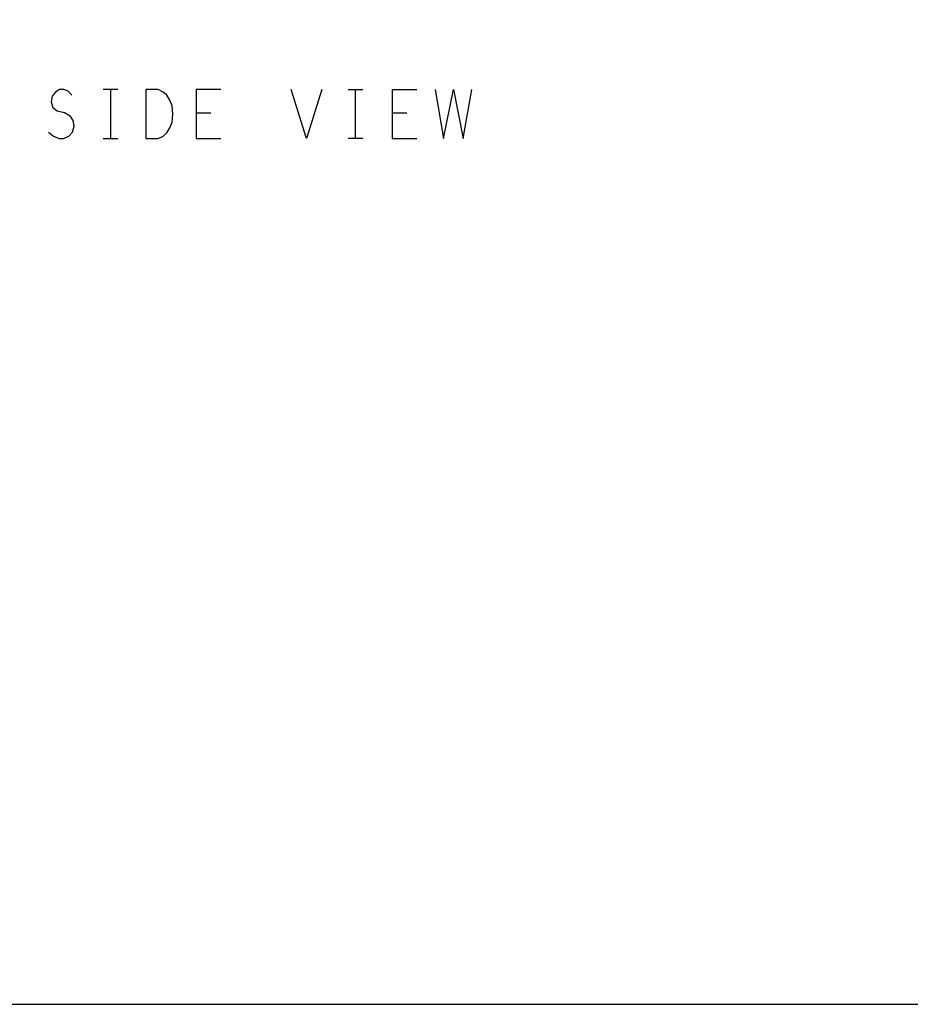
# Model space of a CAD drawing. Extents: x 179 to 509, y 207 to 417.
# Tile 8 of 14: x 335 to 408, y 207 to 288. Entities that reach past the tile are written whole.
import ezdxf

# ---------------------------------------------------------------- set-up
doc = ezdxf.new("R2010")
doc.units = 0
doc.layers.add('RVP8-IFD_G_bassy_art', color=2, linetype='CONTINUOUS')

msp = doc.modelspace()

# ---------------------------------------------------------------- linework, layer by layer
at = {"layer": 'RVP8-IFD_G_bassy_art'}
for points in [[(179.3, 207.35), (509.3, 207.35), (509.3, 417.35), (179.3, 417.35), (179.3, 207.35), (179.3, 207.35)], [(346.161, 281.986), (345.161, 281.986), (345.161, 277.986), (346.161, 277.986), (346.561, 278.186), (346.861, 278.452), (347.111, 278.853), (347.311, 279.319), (347.361, 279.986), (347.311, 280.652), (347.111, 281.119), (346.861, 281.519), (346.561, 281.786), (346.161, 281.986)]]:
    msp.add_lwpolyline(points, close=True, dxfattribs=at)
for points in [[(338.111, 281.986), (337.761, 281.786), (337.511, 281.453), (337.411, 280.986), (337.561, 280.519), (337.911, 280.253), (338.511, 280.119), (338.961, 279.853)], [(339.111, 281.519), (338.811, 281.853), (338.461, 281.986), (338.111, 281.986)], [(342.861, 281.986), (341.661, 281.986)], [(342.261, 281.986), (342.261, 277.986)], [(351.261, 281.986), (349.261, 281.986), (349.261, 277.986), (351.261, 277.986)], [(359.511, 281.986), (358.261, 277.986), (357.011, 281.986)], [(361.661, 281.986), (362.861, 281.986)], [(362.261, 277.986), (362.261, 281.986)], [(365.261, 281.986), (365.261, 277.986)], [(365.261, 281.986), (367.261, 281.986)], [(368.761, 281.986), (369.461, 277.986), (370.261, 281.986), (371.061, 277.986), (371.761, 281.986)], [(337.211, 278.519), (337.611, 278.186), (338.061, 277.986), (338.461, 277.986), (338.861, 278.186), (339.161, 278.519), (339.311, 278.986), (339.211, 279.453), (338.961, 279.853)], [(350.461, 280.053), (349.261, 280.053)], [(366.461, 280.053), (365.261, 280.053)], [(341.661, 277.986), (342.861, 277.986)], [(362.861, 277.986), (361.661, 277.986)], [(365.261, 277.986), (367.261, 277.986)]]:
    msp.add_lwpolyline(points, dxfattribs=at)

doc.saveas('drawing.dxf')
